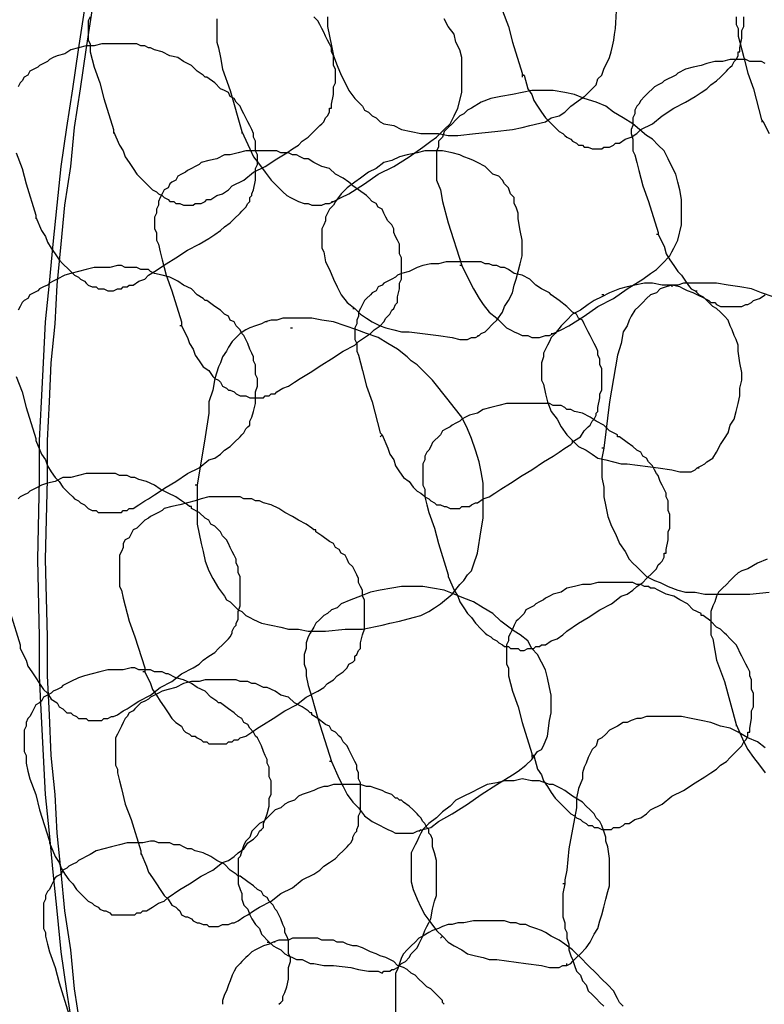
# Model space of a CAD drawing. Header units: millimetres. Extents: x 14 to 424, y 0 to 287.
# Tile 11 of 104: x 36 to 52, y 185 to 207. Entities that reach past the tile are written whole.
import ezdxf

# ---------------------------------------------------------------- set-up
doc = ezdxf.new("R2010")
doc.units = ezdxf.units.MM
doc.layers.add('PDF _0', color=7, linetype='Continuous')

msp = doc.modelspace()

# ---------------------------------------------------------------- linework, layer by layer
at = {"layer": 'PDF _0', "lineweight": 25}
msp.add_lwpolyline([(48.439, 204.848), (48.647, 205.055), (48.73, 205.138), (48.771, 205.263), (48.854, 205.346), (48.896, 205.471), (49.021, 205.72, 0.271213), (48.065, 209.417)], format="xyb", dxfattribs=at)
for points in [[(37.555, 184.949), (37.43, 185.779), (37.305, 186.61), (37.222, 187.483), (37.139, 188.314), (37.056, 189.144), (36.973, 189.975), (36.932, 190.806), (36.89, 191.637), (36.848, 192.509), (36.848, 193.34), (36.807, 195.002), (36.848, 196.705), (36.848, 197.536), (36.89, 198.367), (36.932, 199.198), (36.973, 200.07), (37.056, 200.901), (37.139, 201.732), (37.222, 202.563), (37.305, 203.394), (37.43, 204.224), (37.555, 205.055), (37.679, 205.886), (37.804, 206.717)], [(37.721, 184.99), (37.596, 185.821), (37.513, 186.652), (37.389, 187.483), (37.305, 188.314), (37.222, 189.144), (37.181, 189.975), (37.098, 190.806), (37.056, 191.678), (37.015, 192.509), (37.015, 193.34), (36.973, 195.002), (37.015, 196.705), (37.015, 197.536), (37.056, 198.367), (37.098, 199.198), (37.181, 200.029), (37.222, 200.859), (37.305, 201.732), (37.389, 202.563), (37.513, 203.394), (37.596, 204.224), (37.721, 205.055), (37.845, 205.886), (37.97, 206.717)], [(46.736, 206.717), (46.86, 206.385), (46.943, 206.052), (47.151, 205.388), (47.151, 205.346), (47.193, 205.346), (47.151, 205.346), (47.151, 205.305)], [(37.929, 206.592), (37.887, 206.509), (37.887, 206.426), (37.887, 206.343), (37.887, 206.26), (37.887, 206.177), (37.887, 206.094), (37.929, 206.011), (37.929, 205.928), (37.929, 205.845), (37.97, 205.678), (38.012, 205.512), (38.136, 205.18), (38.219, 204.848), (38.427, 204.183), (38.427, 204.141), (38.427, 204.1)], [(38.427, 204.141), (38.552, 203.851), (38.635, 203.726), (38.676, 203.601), (38.759, 203.477), (38.843, 203.352), (38.926, 203.227), (39.009, 203.144), (39.133, 203.02), (39.216, 202.937), (39.258, 202.895), (39.341, 202.853), (39.383, 202.812), (39.466, 202.77), (39.507, 202.729), (39.59, 202.687), (39.632, 202.646), (39.715, 202.646), (39.756, 202.604), (39.84, 202.604), (39.923, 202.563), (39.964, 202.563), (40.047, 202.563), (40.13, 202.563), (40.172, 202.604), (40.255, 202.604), (40.297, 202.604), (40.38, 202.646), (40.421, 202.687), (40.504, 202.687), (40.629, 202.77), (40.753, 202.812), (40.878, 202.895), (40.961, 202.978), (41.21, 203.103), (41.418, 203.269), (41.667, 203.394), (41.917, 203.56), (42.124, 203.684), (42.249, 203.767), (42.374, 203.851), (42.457, 203.934), (42.581, 204.017), (42.664, 204.1), (42.789, 204.224), (42.831, 204.266), (42.872, 204.307), (42.914, 204.349), (42.955, 204.432), (42.997, 204.474), (43.038, 204.557), (43.038, 204.598), (43.038, 204.64), (43.08, 204.64), (43.08, 204.723), (43.121, 204.931), (43.121, 205.014), (43.121, 205.097), (43.163, 205.18), (43.163, 205.263), (43.163, 205.388), (43.163, 205.471), (43.121, 205.554), (43.121, 205.637), (43.121, 205.761), (43.08, 205.845), (43.08, 205.928), (43.038, 206.011), (42.997, 206.094), (42.955, 206.177), (42.914, 206.26), (42.872, 206.343), (42.831, 206.426), (42.789, 206.509), (42.706, 206.592)], [(40.629, 206.551), (40.629, 206.426), (40.629, 206.302), (40.629, 206.177), (40.629, 206.052), (40.67, 205.928), (40.712, 205.72), (40.753, 205.471), (40.92, 205.014), (41.169, 204.141), (41.169, 204.1)], [(41.169, 204.141), (41.335, 203.767), (41.418, 203.601), (41.543, 203.435), (41.667, 203.269), (41.792, 203.103), (41.917, 202.978), (42.041, 202.853), (42.124, 202.77), (42.207, 202.729), (42.291, 202.687), (42.374, 202.646), (42.498, 202.604), (42.581, 202.604), (42.664, 202.563), (42.748, 202.563), (42.872, 202.563), (42.955, 202.604), (43.038, 202.604), (43.121, 202.646), (43.288, 202.729), (43.454, 202.812), (43.786, 203.02), (44.077, 203.227), (44.409, 203.394), (44.742, 203.601), (45.032, 203.809), (45.199, 203.934), (45.323, 204.017), (45.489, 204.183), (45.614, 204.307), (45.656, 204.391), (45.697, 204.474), (45.78, 204.64), (45.863, 204.972), (45.863, 205.18), (45.863, 205.346), (45.863, 205.512), (45.863, 205.72), (45.822, 205.886), (45.739, 206.052), (45.697, 206.218), (45.572, 206.385), (45.489, 206.551)], [(42.997, 206.592), (42.997, 206.385), (43.038, 206.177), (43.08, 205.969), (43.121, 205.761), (43.205, 205.554), (43.288, 205.346), (43.371, 205.18), (43.454, 205.014), (43.578, 204.848), (43.661, 204.764), (43.745, 204.681), (43.786, 204.598), (43.869, 204.557), (43.952, 204.474), (44.035, 204.432), (44.118, 204.349), (44.202, 204.307), (44.409, 204.266), (44.575, 204.183), (44.783, 204.141), (44.991, 204.1), (45.199, 204.1), (45.365, 204.1), (45.572, 204.058), (45.78, 204.058), (46.154, 204.1), (46.569, 204.141), (46.943, 204.183), (47.151, 204.224), (47.317, 204.266), (47.65, 204.349), (47.774, 204.432), (47.94, 204.474), (48.065, 204.557), (48.19, 204.681), (48.48, 204.889)], [(47.193, 205.346), (47.276, 205.055), (47.359, 204.931), (47.4, 204.806), (47.483, 204.681), (47.567, 204.557), (47.65, 204.432), (47.733, 204.349), (47.857, 204.224), (47.899, 204.183), (47.94, 204.141), (48.023, 204.1), (48.065, 204.058), (48.107, 204.017), (48.19, 203.975), (48.231, 203.934), (48.314, 203.892), (48.356, 203.851), (48.439, 203.851), (48.48, 203.809), (48.564, 203.809), (48.647, 203.767), (48.688, 203.767), (48.771, 203.767), (48.854, 203.767), (48.896, 203.809), (48.979, 203.809), (49.021, 203.809), (49.104, 203.851), (49.145, 203.892), (49.228, 203.892), (49.353, 203.975), (49.477, 204.017), (49.602, 204.1), (49.685, 204.183), (49.934, 204.307), (50.142, 204.474), (50.391, 204.64), (50.641, 204.764), (50.848, 204.889), (50.973, 204.972), (51.098, 205.055), (51.181, 205.138), (51.305, 205.221), (51.388, 205.305), (51.513, 205.429), (51.555, 205.471), (51.596, 205.512), (51.638, 205.554), (51.679, 205.637), (51.721, 205.678), (51.762, 205.761), (51.762, 205.803), (51.762, 205.845), (51.804, 205.845), (51.804, 205.928), (51.845, 206.135), (51.845, 206.218), (51.845, 206.302), (51.887, 206.385), (51.887, 206.468), (51.887, 206.592)], [(51.721, 206.592), (51.721, 206.509), (51.721, 206.426), (51.762, 206.343), (51.762, 206.26), (51.762, 206.177), (51.804, 206.052), (51.845, 205.886), (51.887, 205.72), (51.97, 205.388), (52.095, 205.055), (52.261, 204.391), (52.302, 204.349), (52.261, 204.349)], [(36.765, 202.313), (36.89, 202.023), (36.973, 201.898), (37.015, 201.773), (37.098, 201.649), (37.181, 201.524), (37.264, 201.399), (37.347, 201.316), (37.472, 201.192), (37.555, 201.109), (37.596, 201.067), (37.679, 201.026), (37.721, 200.984), (37.804, 200.943), (37.845, 200.901), (37.887, 200.859), (37.97, 200.818), (38.053, 200.818), (38.095, 200.776), (38.178, 200.776), (38.219, 200.776), (38.302, 200.735), (38.386, 200.735), (38.427, 200.735), (38.51, 200.776), (38.593, 200.776), (38.635, 200.818), (38.718, 200.818), (38.759, 200.859), (38.843, 200.859), (38.967, 200.943), (39.092, 200.984), (39.175, 201.067), (39.299, 201.15), (39.549, 201.316), (39.756, 201.441), (40.006, 201.607), (40.255, 201.732), (40.463, 201.856), (40.587, 201.94), (40.712, 202.023), (40.795, 202.106), (40.92, 202.189), (41.003, 202.272), (41.127, 202.397), (41.169, 202.438), (41.21, 202.48), (41.252, 202.521), (41.294, 202.604), (41.335, 202.646), (41.335, 202.729), (41.377, 202.77), (41.377, 202.812), (41.418, 202.895), (41.46, 203.103), (41.46, 203.186), (41.46, 203.269), (41.46, 203.352), (41.501, 203.435), (41.501, 203.56), (41.501, 203.643), (41.46, 203.726), (41.46, 203.809), (41.46, 203.934), (41.418, 204.017), (41.418, 204.1), (41.377, 204.183), (41.335, 204.266), (41.294, 204.349), (41.252, 204.432), (41.21, 204.515), (41.169, 204.598), (41.127, 204.681), (41.044, 204.764), (41.003, 204.848), (40.92, 204.889), (40.878, 204.972), (40.795, 205.014), (40.712, 205.055), (40.587, 205.18), (40.421, 205.305), (40.38, 205.305), (40.338, 205.346), (40.213, 205.429), (40.089, 205.554), (39.923, 205.637), (39.798, 205.72), (39.632, 205.761), (39.466, 205.845), (39.299, 205.886), (39.216, 205.928), (39.175, 205.928), (39.092, 205.969), (39.009, 205.969), (38.926, 206.011), (38.843, 206.011), (38.759, 206.011), (38.676, 206.011), (38.593, 206.011), (38.51, 206.011), (38.344, 206.011), (38.178, 206.011), (38.012, 205.969), (37.845, 205.969), (37.679, 205.928), (37.513, 205.886), (37.389, 205.803), (37.222, 205.761), (37.139, 205.72), (37.056, 205.678), (37.015, 205.637), (36.932, 205.595), (36.848, 205.554), (36.807, 205.512), (36.724, 205.471), (36.641, 205.429), (36.599, 205.346), (36.516, 205.305), (36.475, 205.221), (36.433, 205.18), (36.391, 205.097)], [(52.344, 205.595), (52.261, 205.637), (52.178, 205.637), (52.095, 205.637), (52.012, 205.637), (51.929, 205.678), (51.845, 205.678), (51.762, 205.678), (51.596, 205.678), (51.43, 205.637), (51.264, 205.637), (51.098, 205.595), (50.973, 205.554), (50.807, 205.512), (50.641, 205.471), (50.475, 205.388), (50.433, 205.346), (50.35, 205.305), (50.267, 205.263), (50.184, 205.221), (50.142, 205.18), (50.059, 205.138), (49.976, 205.097), (49.934, 205.055), (49.851, 204.972), (49.81, 204.931), (49.768, 204.889), (49.685, 204.806), (49.644, 204.723), (49.602, 204.681), (49.561, 204.598), (49.561, 204.515), (49.519, 204.432), (49.519, 204.349), (49.519, 204.266), (49.477, 204.183), (49.477, 204.1), (49.519, 203.975), (49.519, 203.892), (49.519, 203.809), (49.519, 203.726), (49.561, 203.643), (49.602, 203.477), (49.644, 203.31), (49.727, 202.978), (49.851, 202.646), (50.059, 201.981), (50.059, 201.94), (50.018, 201.94)], [(45.863, 201.275), (46.029, 200.943), (46.113, 200.776), (46.237, 200.569), (46.32, 200.444), (46.445, 200.278), (46.611, 200.153), (46.736, 200.029), (46.819, 199.945), (46.902, 199.904), (46.985, 199.862), (47.068, 199.821), (47.151, 199.779), (47.276, 199.779), (47.359, 199.738), (47.442, 199.738), (47.525, 199.738), (47.65, 199.779), (47.733, 199.779), (47.816, 199.821), (47.982, 199.904), (48.148, 199.987), (48.48, 200.195), (48.771, 200.402), (49.104, 200.569), (49.394, 200.776), (49.727, 200.984), (49.893, 201.109), (50.018, 201.192), (50.142, 201.316), (50.308, 201.483), (50.35, 201.566), (50.391, 201.649), (50.475, 201.815), (50.558, 202.147), (50.558, 202.355), (50.558, 202.521), (50.558, 202.687), (50.516, 202.895), (50.475, 203.061), (50.433, 203.227), (50.35, 203.394), (50.267, 203.56), (50.184, 203.726), (50.059, 203.851), (49.934, 203.975), (49.81, 204.058), (49.519, 204.307), (49.311, 204.432), (49.104, 204.557), (48.937, 204.681), (48.73, 204.764), (48.48, 204.848), (48.273, 204.931), (48.065, 204.972), (47.816, 205.014), (47.608, 205.014), (47.359, 205.014), (47.151, 204.972), (46.943, 204.931), (46.694, 204.889), (46.486, 204.848), (46.279, 204.764), (46.071, 204.64), (45.988, 204.598), (45.905, 204.515), (45.822, 204.474), (45.739, 204.391), (45.656, 204.307), (45.572, 204.224), (45.489, 204.141), (45.448, 204.017), (45.365, 203.934), (45.365, 203.809), (45.323, 203.726), (45.323, 203.601), (45.323, 203.477), (45.323, 203.352), (45.323, 203.227), (45.323, 203.103), (45.406, 202.895), (45.448, 202.646), (45.572, 202.189), (45.863, 201.275), (45.822, 201.275)], [(46.486, 204.806), (46.486, 204.806)], [(52.302, 204.349), (52.427, 204.1)], [(36.35, 203.684), (36.475, 203.352), (36.558, 203.02), (36.765, 202.355), (36.765, 202.313), (36.765, 202.272)], [(39.881, 199.987), (40.006, 199.738), (40.047, 199.613), (40.13, 199.489), (40.172, 199.364), (40.255, 199.239), (40.338, 199.115), (40.463, 199.032), (40.546, 198.907), (40.587, 198.865), (40.67, 198.824), (40.712, 198.782), (40.753, 198.699), (40.837, 198.658), (40.878, 198.616), (40.92, 198.616), (41.003, 198.575), (41.044, 198.533), (41.127, 198.491), (41.21, 198.491), (41.252, 198.491), (41.335, 198.45), (41.418, 198.45), (41.46, 198.45), (41.543, 198.45), (41.626, 198.45), (41.667, 198.491), (41.751, 198.491), (41.792, 198.533), (41.875, 198.533), (41.917, 198.575), (42.041, 198.658), (42.166, 198.699), (42.291, 198.782), (42.415, 198.865), (42.623, 198.99), (42.872, 199.156), (43.08, 199.281), (43.329, 199.447), (43.578, 199.572), (43.661, 199.655), (43.786, 199.738), (43.911, 199.821), (43.994, 199.904), (44.118, 199.987), (44.202, 200.07), (44.243, 200.153), (44.285, 200.195), (44.326, 200.236), (44.368, 200.319), (44.409, 200.361), (44.451, 200.444), (44.492, 200.486), (44.492, 200.527), (44.492, 200.61), (44.534, 200.776), (44.534, 200.901), (44.575, 200.984), (44.575, 201.067), (44.575, 201.15), (44.575, 201.233), (44.575, 201.358), (44.575, 201.441), (44.534, 201.524), (44.534, 201.607), (44.534, 201.732), (44.492, 201.815), (44.451, 201.898), (44.409, 201.981), (44.409, 202.064), (44.368, 202.147), (44.285, 202.23), (44.243, 202.313), (44.202, 202.397), (44.16, 202.48), (44.077, 202.521), (44.035, 202.604), (43.952, 202.646), (43.869, 202.729), (43.828, 202.77), (43.661, 202.895), (43.537, 202.978), (43.495, 203.02), (43.454, 203.061), (43.329, 203.144), (43.163, 203.227), (43.038, 203.352), (42.872, 203.394), (42.706, 203.477), (42.581, 203.56), (42.498, 203.56), (42.415, 203.601), (42.332, 203.643), (42.249, 203.643), (42.166, 203.684), (42.083, 203.684), (42, 203.684), (41.917, 203.726), (41.834, 203.726), (41.751, 203.726), (41.667, 203.726), (41.584, 203.726), (41.418, 203.726), (41.252, 203.726), (41.086, 203.684), (40.92, 203.643), (40.795, 203.643), (40.629, 203.56), (40.463, 203.518), (40.297, 203.477), (40.255, 203.435), (40.172, 203.394), (40.089, 203.352), (40.006, 203.31), (39.964, 203.269), (39.881, 203.227), (39.798, 203.186), (39.756, 203.103), (39.673, 203.061), (39.632, 203.02), (39.59, 202.937), (39.507, 202.895), (39.466, 202.812), (39.424, 202.729), (39.383, 202.646), (39.383, 202.563), (39.341, 202.48), (39.341, 202.397), (39.299, 202.313), (39.299, 202.23), (39.299, 202.147), (39.299, 202.064), (39.341, 201.981), (39.341, 201.898), (39.341, 201.815), (39.383, 201.732), (39.424, 201.566), (39.466, 201.399), (39.549, 201.067), (39.673, 200.735), (39.881, 200.07), (39.881, 200.029), (39.881, 199.987), (39.84, 199.987)], [(43.537, 200.361), (43.578, 200.361), (43.703, 200.236), (43.828, 200.153), (43.952, 200.07), (44.118, 199.987), (44.243, 199.945), (44.409, 199.904), (44.575, 199.862), (44.742, 199.862), (45.365, 199.779), (45.656, 199.738), (45.822, 199.696), (45.905, 199.696), (45.988, 199.696), (46.071, 199.738), (46.154, 199.738), (46.237, 199.779), (46.279, 199.821), (46.362, 199.862), (46.403, 199.904), (46.528, 200.029), (46.611, 200.112), (46.736, 200.278), (46.777, 200.402), (46.86, 200.527), (46.943, 200.693), (46.985, 200.859), (47.026, 200.984), (47.068, 201.15), (47.11, 201.316), (47.151, 201.483), (47.151, 201.649), (47.151, 201.815), (47.11, 202.023), (47.068, 202.272), (47.068, 202.397), (47.026, 202.521), (46.985, 202.604), (46.985, 202.729), (46.902, 202.812), (46.86, 202.937), (46.777, 203.02), (46.736, 203.103), (46.653, 203.186), (46.528, 203.227), (46.362, 203.394), (46.196, 203.477), (46.113, 203.518), (46.029, 203.56), (45.905, 203.601), (45.822, 203.643), (45.656, 203.684), (45.448, 203.726), (45.282, 203.726), (45.074, 203.726), (44.908, 203.684), (44.7, 203.643), (44.534, 203.601), (44.368, 203.518), (44.202, 203.477), (44.035, 203.352), (43.869, 203.269), (43.703, 203.144), (43.578, 203.061), (43.412, 202.937), (43.288, 202.812), (43.163, 202.646), (43.121, 202.563), (43.038, 202.48), (42.997, 202.397), (42.955, 202.313), (42.955, 202.23), (42.914, 202.147), (42.872, 202.064), (42.872, 201.94), (42.872, 201.856), (42.872, 201.732), (42.872, 201.649), (42.914, 201.566), (42.955, 201.358), (43.038, 201.192), (43.121, 200.984), (43.205, 200.818), (43.288, 200.652), (43.412, 200.486), (43.578, 200.361)], [(44.202, 203.477), (44.202, 203.477)], [(43.08, 202.646), (43.121, 202.646)], [(50.059, 201.94), (50.184, 201.69), (50.225, 201.524), (50.308, 201.399), (50.391, 201.275), (50.475, 201.15), (50.558, 201.067), (50.641, 200.943), (50.724, 200.818), (50.765, 200.776), (50.848, 200.735), (50.89, 200.693), (50.931, 200.652), (51.015, 200.61), (51.056, 200.569), (51.139, 200.527), (51.181, 200.486), (51.264, 200.486), (51.305, 200.444), (51.388, 200.402), (51.43, 200.402), (51.513, 200.402), (51.596, 200.402), (51.638, 200.402), (51.721, 200.402), (51.804, 200.402), (51.845, 200.402), (51.929, 200.444), (51.97, 200.444), (52.053, 200.486), (52.095, 200.527), (52.219, 200.569), (52.344, 200.652)], [(36.35, 198.907), (36.475, 198.575), (36.558, 198.242), (36.765, 197.578), (36.765, 197.536), (36.89, 197.245), (36.973, 197.121), (37.015, 196.996), (37.098, 196.871), (37.181, 196.747), (37.264, 196.664), (37.347, 196.539), (37.472, 196.414), (37.555, 196.331), (37.596, 196.29), (37.679, 196.248), (37.721, 196.207), (37.804, 196.165), (37.845, 196.124), (37.887, 196.082), (37.97, 196.04), (38.053, 196.04), (38.095, 195.999), (38.178, 195.999), (38.219, 195.999), (38.302, 195.999), (38.386, 195.999), (38.427, 195.999), (38.51, 195.999), (38.593, 195.999), (38.635, 196.04), (38.718, 196.04), (38.759, 196.082), (38.843, 196.082), (38.967, 196.165), (39.092, 196.248), (39.175, 196.29), (39.299, 196.373), (39.549, 196.539), (39.756, 196.664), (40.006, 196.83), (40.255, 196.954), (40.463, 197.121), (40.587, 197.162), (40.712, 197.245), (40.795, 197.328), (40.92, 197.411), (41.003, 197.494), (41.127, 197.619), (41.169, 197.661), (41.21, 197.702), (41.252, 197.785), (41.294, 197.827), (41.335, 197.868), (41.335, 197.951), (41.377, 198.035), (41.418, 198.159), (41.46, 198.325), (41.46, 198.408), (41.46, 198.491), (41.46, 198.575), (41.501, 198.699), (41.501, 198.782), (41.501, 198.865), (41.46, 198.948), (41.46, 199.073), (41.46, 199.156), (41.418, 199.239), (41.418, 199.322), (41.377, 199.405), (41.335, 199.489), (41.294, 199.613), (41.252, 199.696), (41.21, 199.779), (41.169, 199.821), (41.127, 199.904), (41.044, 199.987), (41.003, 200.07), (40.92, 200.112), (40.878, 200.195), (40.795, 200.236), (40.712, 200.319), (40.587, 200.402), (40.421, 200.527), (40.38, 200.527), (40.338, 200.569), (40.213, 200.652), (40.089, 200.776), (39.923, 200.859), (39.798, 200.943), (39.632, 201.026), (39.466, 201.067), (39.299, 201.109), (39.216, 201.15), (39.175, 201.192), (39.092, 201.192), (39.009, 201.192), (38.926, 201.233), (38.843, 201.233), (38.759, 201.233), (38.676, 201.233), (38.593, 201.275), (38.51, 201.275), (38.344, 201.233), (38.178, 201.233), (38.012, 201.233), (37.845, 201.192), (37.679, 201.15), (37.513, 201.109), (37.389, 201.067), (37.222, 200.984), (37.139, 200.943), (37.056, 200.901), (37.015, 200.859), (36.932, 200.818), (36.848, 200.776), (36.807, 200.735), (36.724, 200.693), (36.641, 200.652), (36.599, 200.569), (36.516, 200.527), (36.475, 200.486), (36.433, 200.402), (36.391, 200.319)], [(44.16, 197.661), (44.285, 197.37), (44.326, 197.245), (44.409, 197.121), (44.451, 196.996), (44.534, 196.871), (44.617, 196.747), (44.742, 196.664), (44.825, 196.539), (44.866, 196.497), (44.908, 196.456), (44.991, 196.414), (45.032, 196.373), (45.074, 196.331), (45.157, 196.29), (45.199, 196.248), (45.282, 196.207), (45.323, 196.165), (45.406, 196.165), (45.489, 196.124), (45.531, 196.124), (45.614, 196.082), (45.656, 196.082), (45.739, 196.082), (45.822, 196.082), (45.863, 196.124), (45.946, 196.124), (46.029, 196.124), (46.071, 196.165), (46.154, 196.207), (46.196, 196.207), (46.32, 196.29), (46.445, 196.331), (46.569, 196.414), (46.694, 196.497), (46.902, 196.622), (47.151, 196.788), (47.359, 196.913), (47.608, 197.079), (47.816, 197.204), (47.94, 197.287), (48.065, 197.37), (48.19, 197.453), (48.273, 197.536), (48.397, 197.619), (48.48, 197.744), (48.522, 197.785), (48.564, 197.827), (48.605, 197.868), (48.647, 197.951), (48.688, 197.993), (48.73, 198.076), (48.73, 198.118), (48.771, 198.159), (48.771, 198.242), (48.813, 198.45), (48.813, 198.533), (48.854, 198.616), (48.854, 198.699), (48.854, 198.782), (48.854, 198.907), (48.854, 198.99), (48.854, 199.073), (48.813, 199.156), (48.813, 199.281), (48.771, 199.364), (48.771, 199.447), (48.73, 199.53), (48.688, 199.613), (48.647, 199.696), (48.605, 199.779), (48.564, 199.862), (48.522, 199.945), (48.48, 200.029), (48.439, 200.112), (48.356, 200.153), (48.314, 200.236), (48.231, 200.278), (48.148, 200.361), (48.107, 200.402), (47.94, 200.527), (47.774, 200.652), (47.733, 200.693), (47.567, 200.776), (47.442, 200.859), (47.317, 200.984), (47.151, 201.067), (46.985, 201.109), (46.86, 201.192), (46.777, 201.233), (46.694, 201.233), (46.611, 201.275), (46.528, 201.275), (46.445, 201.316), (46.362, 201.316), (46.279, 201.358), (46.196, 201.358), (46.113, 201.358), (46.029, 201.358), (45.946, 201.358), (45.863, 201.358), (45.697, 201.358), (45.531, 201.358), (45.365, 201.316), (45.199, 201.316), (45.032, 201.275), (44.908, 201.233), (44.742, 201.15), (44.575, 201.109), (44.492, 201.067), (44.451, 201.026), (44.368, 200.984), (44.285, 200.943), (44.202, 200.901), (44.16, 200.859), (44.077, 200.818), (44.035, 200.735), (43.952, 200.693), (43.911, 200.652), (43.828, 200.569), (43.786, 200.527), (43.745, 200.444), (43.703, 200.361), (43.661, 200.278), (43.661, 200.195), (43.62, 200.112), (43.62, 200.029), (43.578, 199.945), (43.578, 199.862), (43.578, 199.779), (43.578, 199.696), (43.62, 199.613), (43.62, 199.53), (43.62, 199.447), (43.661, 199.364), (43.703, 199.198), (43.745, 199.032), (43.828, 198.699), (43.952, 198.367), (44.118, 197.702), (44.16, 197.661), (44.118, 197.619)], [(48.231, 197.494), (48.231, 197.536), (48.356, 197.411), (48.522, 197.328), (48.647, 197.245), (48.771, 197.162), (48.937, 197.121), (49.104, 197.079), (49.27, 197.038), (49.394, 197.038), (50.059, 196.954), (50.35, 196.913), (50.516, 196.871), (50.599, 196.871), (50.682, 196.871), (50.765, 196.871), (50.848, 196.913), (50.89, 196.954), (50.973, 196.996), (51.056, 197.038), (51.098, 197.079), (51.222, 197.162), (51.305, 197.287), (51.388, 197.453), (51.472, 197.578), (51.555, 197.702), (51.596, 197.868), (51.679, 197.993), (51.721, 198.159), (51.762, 198.325), (51.804, 198.491), (51.804, 198.658), (51.845, 198.824), (51.845, 198.99), (51.804, 199.198), (51.762, 199.447), (51.762, 199.572), (51.721, 199.696), (51.679, 199.779), (51.638, 199.904), (51.596, 199.987), (51.555, 200.112), (51.472, 200.195), (51.388, 200.278), (51.305, 200.361), (51.222, 200.402), (51.056, 200.569), (50.89, 200.652), (50.807, 200.693), (50.682, 200.735), (50.599, 200.776), (50.516, 200.818), (50.35, 200.859), (50.142, 200.859), (49.934, 200.901), (49.768, 200.901), (49.561, 200.859), (49.394, 200.818), (49.228, 200.776), (49.021, 200.693), (48.854, 200.61), (48.688, 200.527), (48.564, 200.444), (48.397, 200.319), (48.231, 200.236), (48.107, 200.112), (47.982, 199.987), (47.857, 199.821), (47.774, 199.738), (47.733, 199.655), (47.691, 199.572), (47.65, 199.489), (47.608, 199.405), (47.608, 199.322), (47.567, 199.198), (47.567, 199.115), (47.567, 199.032), (47.567, 198.907), (47.567, 198.824), (47.608, 198.741), (47.65, 198.533), (47.691, 198.367), (47.774, 198.159), (47.899, 197.993), (47.982, 197.827), (48.107, 197.661), (48.231, 197.536)], [(52.51, 200.61), (52.261, 200.693), (52.053, 200.776), (51.804, 200.818), (51.555, 200.859), (51.305, 200.901), (51.056, 200.901), (50.848, 200.901), (50.724, 200.901), (50.599, 200.901), (50.475, 200.859), (50.35, 200.859), (50.225, 200.818), (50.101, 200.776), (50.018, 200.693), (49.893, 200.652), (49.81, 200.569), (49.727, 200.486), (49.644, 200.402), (49.561, 200.319), (49.477, 200.195), (49.436, 200.112), (49.394, 199.987), (49.311, 199.862), (49.27, 199.613), (49.187, 199.364), (49.145, 199.115), (49.104, 198.865), (49.021, 198.367), (48.896, 197.37), (48.854, 197.37)], [(50.35, 200.859), (50.35, 200.818)], [(48.896, 200.652), (48.854, 200.652)], [(50.848, 200.735), (50.89, 200.735)], [(40.213, 196.581), (40.213, 196.373), (40.213, 196.165), (40.213, 195.957), (40.213, 195.75), (40.255, 195.542), (40.297, 195.334), (40.338, 195.168), (40.38, 194.96), (40.463, 194.753), (40.546, 194.586), (40.67, 194.379), (40.795, 194.213), (40.837, 194.13), (40.92, 194.088), (41.003, 194.005), (41.086, 193.922), (41.169, 193.88), (41.252, 193.797), (41.335, 193.756), (41.418, 193.714), (41.584, 193.631), (41.792, 193.589), (42, 193.548), (42.166, 193.506), (42.374, 193.506), (42.581, 193.465), (42.789, 193.465), (42.955, 193.465), (43.371, 193.506), (43.745, 193.506), (44.16, 193.589), (44.326, 193.631), (44.534, 193.673), (44.825, 193.756), (44.991, 193.797), (45.157, 193.88), (45.282, 193.963), (45.406, 194.046), (45.656, 194.254), (45.822, 194.462), (45.905, 194.545), (45.988, 194.67), (46.071, 194.753), (46.113, 194.877), (46.196, 195.127), (46.279, 195.625), (46.32, 195.874), (46.32, 196.124), (46.32, 196.373), (46.32, 196.622), (46.279, 196.871), (46.237, 197.079), (46.154, 197.328), (46.071, 197.578), (45.988, 197.785), (45.863, 198.035), (45.697, 198.242), (45.572, 198.408), (45.24, 198.824), (45.074, 198.99), (44.908, 199.156), (44.783, 199.239), (44.7, 199.322), (44.492, 199.489), (44.285, 199.613), (44.077, 199.738), (43.828, 199.821), (43.62, 199.904), (43.371, 199.987), (43.121, 200.07), (42.872, 200.112), (42.664, 200.153), (42.415, 200.153), (42.166, 200.153), (42.041, 200.153), (41.917, 200.112), (41.792, 200.112), (41.667, 200.07), (41.584, 200.029), (41.46, 199.987), (41.335, 199.945), (41.252, 199.904), (41.127, 199.821), (41.044, 199.738), (40.961, 199.655), (40.878, 199.53), (40.837, 199.447), (40.753, 199.322), (40.712, 199.198), (40.67, 199.115), (40.587, 198.865), (40.546, 198.616), (40.463, 198.367), (40.463, 198.118), (40.38, 197.619), (40.213, 196.581), (40.172, 196.581)], [(41.709, 200.07), (41.667, 200.07)], [(42.207, 199.945), (42.249, 199.945)], [(46.196, 199.779), (46.237, 199.779)], [(47.774, 199.821), (47.816, 199.821)], [(48.896, 197.37), (48.854, 197.162), (48.854, 196.954), (48.854, 196.747), (48.896, 196.539), (48.896, 196.331), (48.937, 196.124), (48.979, 195.916), (49.062, 195.708), (49.145, 195.542), (49.228, 195.334), (49.353, 195.168), (49.436, 195.002), (49.519, 194.919), (49.602, 194.836), (49.685, 194.753), (49.727, 194.711), (49.81, 194.628), (49.893, 194.586), (49.976, 194.545), (50.101, 194.503), (50.267, 194.42), (50.475, 194.337), (50.641, 194.296), (50.848, 194.296), (51.056, 194.254), (51.222, 194.254), (51.43, 194.254), (51.638, 194.254), (52.012, 194.254), (52.427, 194.296)], [(50.89, 196.954), (50.931, 196.954)], [(36.225, 193.839), (36.433, 193.174), (36.433, 193.132), (36.433, 193.091), (36.558, 192.842), (36.599, 192.717), (36.682, 192.592), (36.765, 192.468), (36.848, 192.343), (36.932, 192.219), (37.015, 192.135), (37.098, 192.011), (37.222, 191.928), (37.264, 191.845), (37.347, 191.803), (37.389, 191.762), (37.43, 191.72), (37.513, 191.72), (37.555, 191.678), (37.638, 191.637), (37.679, 191.595), (37.762, 191.595), (37.845, 191.595), (37.887, 191.554), (37.97, 191.554), (38.053, 191.554), (38.095, 191.554), (38.178, 191.554), (38.219, 191.595), (38.302, 191.595), (38.386, 191.637), (38.427, 191.637), (38.51, 191.678), (38.635, 191.762), (38.718, 191.803), (38.843, 191.886), (38.967, 191.969), (39.216, 192.094), (39.424, 192.26), (39.673, 192.385), (39.881, 192.551), (40.13, 192.676), (40.255, 192.759), (40.338, 192.842), (40.463, 192.925), (40.587, 193.008), (40.67, 193.091), (40.753, 193.174), (40.837, 193.257), (40.878, 193.299), (40.92, 193.34), (40.961, 193.423), (40.961, 193.465), (41.003, 193.548), (41.044, 193.589), (41.044, 193.631), (41.086, 193.714), (41.086, 193.88), (41.127, 194.005), (41.127, 194.088), (41.127, 194.171), (41.127, 194.254), (41.127, 194.337), (41.127, 194.462), (41.127, 194.545), (41.127, 194.628), (41.086, 194.711), (41.086, 194.836), (41.044, 194.919), (41.044, 195.002), (41.003, 195.085), (40.961, 195.168), (40.92, 195.251), (40.878, 195.334), (40.837, 195.417), (40.753, 195.5), (40.712, 195.584), (40.67, 195.625), (40.587, 195.708), (40.504, 195.75), (40.463, 195.833), (40.38, 195.874), (40.255, 195.999), (40.089, 196.082), (40.089, 196.124), (40.047, 196.124), (40.006, 196.165), (39.881, 196.248), (39.756, 196.331), (39.59, 196.414), (39.424, 196.497), (39.299, 196.581), (39.133, 196.664), (38.967, 196.705), (38.884, 196.747), (38.801, 196.747), (38.718, 196.788), (38.635, 196.788), (38.552, 196.788), (38.469, 196.83), (38.386, 196.83), (38.302, 196.83), (38.219, 196.83), (38.136, 196.83), (37.97, 196.83), (37.845, 196.83), (37.679, 196.788), (37.513, 196.747), (37.347, 196.747), (37.181, 196.664), (37.015, 196.622), (36.89, 196.581), (36.807, 196.539), (36.724, 196.497), (36.641, 196.456), (36.599, 196.414), (36.516, 196.373), (36.433, 196.331), (36.391, 196.29)], [(39.092, 192.592), (39.216, 192.343), (39.258, 192.219), (39.341, 192.094), (39.424, 191.969), (39.507, 191.845), (39.59, 191.72), (39.673, 191.595), (39.756, 191.512), (39.881, 191.429), (39.923, 191.346), (39.964, 191.305), (40.047, 191.263), (40.089, 191.222), (40.172, 191.222), (40.213, 191.18), (40.297, 191.138), (40.338, 191.097), (40.421, 191.097), (40.463, 191.055), (40.546, 191.055), (40.629, 191.055), (40.67, 191.055), (40.753, 191.055), (40.837, 191.055), (40.878, 191.097), (40.961, 191.097), (41.003, 191.138), (41.086, 191.138), (41.127, 191.18), (41.252, 191.222), (41.377, 191.305), (41.501, 191.388), (41.626, 191.471), (41.834, 191.595), (42.083, 191.762), (42.332, 191.886), (42.54, 192.052), (42.789, 192.177), (42.914, 192.26), (42.997, 192.343), (43.121, 192.426), (43.205, 192.509), (43.329, 192.592), (43.412, 192.676), (43.454, 192.759), (43.537, 192.8), (43.578, 192.842), (43.578, 192.925), (43.62, 192.966), (43.661, 193.049), (43.703, 193.091), (43.703, 193.132), (43.703, 193.216), (43.745, 193.382), (43.786, 193.506), (43.786, 193.589), (43.786, 193.673), (43.786, 193.756), (43.786, 193.839), (43.786, 193.963), (43.786, 194.046), (43.786, 194.13), (43.745, 194.213), (43.745, 194.337), (43.703, 194.42), (43.661, 194.503), (43.661, 194.586), (43.62, 194.67), (43.578, 194.753), (43.537, 194.836), (43.454, 194.919), (43.412, 195.002), (43.371, 195.085), (43.288, 195.127), (43.246, 195.21), (43.163, 195.251), (43.121, 195.334), (43.038, 195.376), (42.872, 195.5), (42.748, 195.584), (42.748, 195.625), (42.706, 195.625), (42.664, 195.667), (42.54, 195.75), (42.374, 195.833), (42.249, 195.916), (42.083, 195.999), (41.958, 196.082), (41.792, 196.165), (41.626, 196.207), (41.543, 196.248), (41.46, 196.248), (41.377, 196.29), (41.294, 196.29), (41.21, 196.29), (41.127, 196.331), (41.044, 196.331), (40.961, 196.331), (40.878, 196.331), (40.795, 196.331), (40.629, 196.331), (40.463, 196.331), (40.297, 196.29), (40.172, 196.248), (40.006, 196.207), (39.84, 196.165), (39.673, 196.124), (39.507, 196.082), (39.466, 196.04), (39.383, 195.999), (39.299, 195.957), (39.216, 195.916), (39.175, 195.874), (39.092, 195.833), (39.05, 195.791), (38.967, 195.708), (38.926, 195.667), (38.843, 195.625), (38.801, 195.542), (38.759, 195.459), (38.676, 195.417), (38.635, 195.334), (38.635, 195.251), (38.593, 195.168), (38.552, 195.085), (38.552, 195.002), (38.552, 194.919), (38.552, 194.836), (38.552, 194.753), (38.552, 194.67), (38.552, 194.586), (38.552, 194.503), (38.552, 194.42), (38.593, 194.337), (38.635, 194.171), (38.676, 194.005), (38.759, 193.673), (38.884, 193.34), (39.092, 192.676), (39.092, 192.634), (39.092, 192.592), (39.05, 192.592)], [(52.385, 195.002), (52.178, 194.919), (51.97, 194.794), (51.845, 194.753), (51.762, 194.711), (51.679, 194.628), (51.596, 194.545), (51.513, 194.462), (51.43, 194.379), (51.347, 194.296), (51.305, 194.213), (51.264, 194.088), (51.222, 194.005), (51.181, 193.88), (51.181, 193.756), (51.181, 193.631), (51.181, 193.506), (51.181, 193.382), (51.222, 193.299), (51.264, 193.049), (51.305, 192.842), (51.472, 192.385), (51.721, 191.471), (51.721, 191.429)], [(47.4, 190.806), (47.483, 190.515), (47.567, 190.391), (47.608, 190.266), (47.691, 190.141), (47.774, 190.017), (47.857, 189.892), (47.94, 189.809), (48.065, 189.684), (48.107, 189.643), (48.148, 189.601), (48.19, 189.56), (48.273, 189.518), (48.314, 189.477), (48.397, 189.435), (48.439, 189.394), (48.522, 189.352), (48.564, 189.311), (48.647, 189.311), (48.688, 189.269), (48.771, 189.269), (48.854, 189.227), (48.896, 189.227), (48.979, 189.227), (49.062, 189.227), (49.104, 189.269), (49.187, 189.269), (49.228, 189.269), (49.311, 189.311), (49.353, 189.352), (49.436, 189.352), (49.561, 189.435), (49.685, 189.477), (49.81, 189.56), (49.893, 189.643), (50.142, 189.768), (50.35, 189.934), (50.599, 190.058), (50.848, 190.224), (51.056, 190.349), (51.181, 190.432), (51.305, 190.515), (51.388, 190.598), (51.513, 190.681), (51.596, 190.765), (51.721, 190.889), (51.762, 190.931), (51.804, 190.972), (51.845, 191.014), (51.887, 191.097), (51.929, 191.138), (51.97, 191.222), (51.97, 191.263), (51.97, 191.305), (52.012, 191.305), (52.012, 191.388), (52.053, 191.595), (52.053, 191.678), (52.053, 191.762), (52.095, 191.845), (52.095, 191.928), (52.095, 192.052), (52.095, 192.135), (52.053, 192.219), (52.053, 192.302), (52.053, 192.426), (52.012, 192.509), (52.012, 192.592), (51.97, 192.676), (51.929, 192.759), (51.887, 192.842), (51.845, 192.925), (51.804, 193.008), (51.762, 193.091), (51.721, 193.174), (51.638, 193.257), (51.596, 193.299), (51.513, 193.382), (51.472, 193.423), (51.388, 193.506), (51.305, 193.548), (51.181, 193.673), (51.015, 193.797), (50.973, 193.797), (50.973, 193.839), (50.807, 193.922), (50.682, 194.046), (50.516, 194.13), (50.391, 194.213), (50.225, 194.254), (50.059, 194.337), (49.976, 194.379), (49.893, 194.379), (49.851, 194.42), (49.768, 194.42), (49.685, 194.462), (49.602, 194.462), (49.519, 194.503), (49.436, 194.503), (49.353, 194.503), (49.27, 194.503), (49.187, 194.503), (49.104, 194.503), (48.937, 194.503), (48.771, 194.503), (48.605, 194.462), (48.439, 194.462), (48.273, 194.42), (48.107, 194.379), (47.982, 194.296), (47.816, 194.254), (47.733, 194.213), (47.65, 194.171), (47.608, 194.13), (47.525, 194.088), (47.442, 194.046), (47.4, 194.005), (47.317, 193.963), (47.234, 193.922), (47.193, 193.839), (47.151, 193.797), (47.068, 193.714), (47.026, 193.673), (46.985, 193.589), (46.943, 193.506), (46.902, 193.423), (46.86, 193.34), (46.86, 193.257), (46.819, 193.174), (46.819, 193.091), (46.819, 193.008), (46.819, 192.925), (46.819, 192.842), (46.819, 192.759), (46.86, 192.676), (46.86, 192.592), (46.86, 192.509), (46.902, 192.343), (46.943, 192.177), (47.068, 191.845), (47.151, 191.512), (47.359, 190.848), (47.359, 190.806), (47.4, 190.806), (47.359, 190.806), (47.359, 190.765)], [(43.08, 190.681), (43.246, 190.308), (43.329, 190.141), (43.412, 189.975), (43.537, 189.809), (43.661, 189.684), (43.786, 189.518), (43.952, 189.394), (44.035, 189.352), (44.118, 189.311), (44.202, 189.269), (44.285, 189.227), (44.368, 189.186), (44.451, 189.144), (44.534, 189.144), (44.659, 189.144), (44.742, 189.144), (44.825, 189.144), (44.908, 189.186), (45.032, 189.227), (45.199, 189.269), (45.365, 189.394), (45.656, 189.56), (45.988, 189.768), (46.279, 189.975), (46.611, 190.183), (46.943, 190.391), (47.068, 190.474), (47.234, 190.598), (47.359, 190.723), (47.483, 190.889), (47.567, 190.931), (47.608, 191.014), (47.691, 191.222), (47.733, 191.554), (47.774, 191.72), (47.774, 191.928), (47.774, 192.094), (47.733, 192.26), (47.691, 192.468), (47.65, 192.634), (47.567, 192.8), (47.483, 192.966), (47.359, 193.091), (47.276, 193.257), (47.11, 193.382), (46.985, 193.465), (46.694, 193.673), (46.528, 193.839), (46.32, 193.963), (46.113, 194.088), (45.905, 194.171), (45.697, 194.254), (45.489, 194.337), (45.24, 194.379), (45.032, 194.42), (44.783, 194.42), (44.575, 194.42), (44.368, 194.379), (44.118, 194.337), (43.911, 194.296), (43.703, 194.213), (43.495, 194.13), (43.288, 194.046), (43.205, 193.963), (43.08, 193.922), (42.997, 193.839), (42.914, 193.797), (42.831, 193.714), (42.748, 193.631), (42.706, 193.548), (42.623, 193.423), (42.581, 193.34), (42.54, 193.216), (42.54, 193.091), (42.498, 192.966), (42.498, 192.883), (42.498, 192.759), (42.54, 192.634), (42.54, 192.509), (42.581, 192.302), (42.664, 192.052), (42.789, 191.595), (43.08, 190.681), (43.038, 190.681)], [(43.703, 194.213), (43.703, 194.213)], [(39.009, 188.729), (39.133, 188.438), (39.175, 188.314), (39.258, 188.189), (39.341, 188.064), (39.424, 187.94), (39.507, 187.815), (39.59, 187.732), (39.673, 187.607), (39.756, 187.566), (39.798, 187.524), (39.84, 187.483), (39.881, 187.4), (39.964, 187.358), (40.006, 187.358), (40.089, 187.316), (40.13, 187.275), (40.213, 187.233), (40.255, 187.233), (40.338, 187.192), (40.421, 187.192), (40.463, 187.15), (40.546, 187.15), (40.629, 187.15), (40.67, 187.15), (40.753, 187.192), (40.795, 187.192), (40.878, 187.192), (40.961, 187.233), (41.003, 187.233), (41.086, 187.275), (41.21, 187.358), (41.294, 187.4), (41.418, 187.483), (41.543, 187.566), (41.792, 187.69), (42, 187.857), (42.249, 187.981), (42.457, 188.147), (42.706, 188.272), (42.831, 188.355), (42.914, 188.438), (43.038, 188.521), (43.163, 188.604), (43.246, 188.687), (43.329, 188.77), (43.412, 188.854), (43.454, 188.895), (43.495, 188.937), (43.537, 189.02), (43.537, 189.061), (43.578, 189.144), (43.62, 189.186), (43.62, 189.227), (43.661, 189.311), (43.661, 189.518), (43.703, 189.601), (43.703, 189.684), (43.703, 189.768), (43.703, 189.851), (43.703, 189.975), (43.703, 190.058), (43.703, 190.141), (43.703, 190.224), (43.661, 190.308), (43.661, 190.432), (43.62, 190.515), (43.62, 190.598), (43.578, 190.681), (43.537, 190.765), (43.495, 190.848), (43.454, 190.931), (43.412, 191.014), (43.329, 191.097), (43.288, 191.18), (43.246, 191.222), (43.163, 191.305), (43.08, 191.346), (43.038, 191.429), (42.955, 191.471), (42.789, 191.595), (42.664, 191.678), (42.664, 191.72), (42.623, 191.72), (42.581, 191.762), (42.457, 191.845), (42.291, 191.928), (42.166, 192.052), (42, 192.094), (41.875, 192.177), (41.709, 192.26), (41.626, 192.26), (41.543, 192.302), (41.46, 192.343), (41.377, 192.343), (41.294, 192.385), (41.21, 192.385), (41.127, 192.385), (41.044, 192.426), (40.961, 192.426), (40.878, 192.426), (40.795, 192.426), (40.712, 192.426), (40.546, 192.426), (40.38, 192.426), (40.255, 192.385), (40.089, 192.385), (39.923, 192.343), (39.756, 192.26), (39.59, 192.219), (39.466, 192.177), (39.383, 192.135), (39.299, 192.094), (39.216, 192.052), (39.175, 192.011), (39.092, 191.969), (39.009, 191.928), (38.967, 191.886), (38.884, 191.803), (38.843, 191.762), (38.759, 191.72), (38.718, 191.637), (38.676, 191.595), (38.635, 191.512), (38.593, 191.429), (38.552, 191.346), (38.51, 191.263), (38.469, 191.18), (38.469, 191.097), (38.469, 191.014), (38.469, 190.931), (38.469, 190.848), (38.469, 190.765), (38.469, 190.681), (38.469, 190.598), (38.51, 190.515), (38.51, 190.432), (38.552, 190.266), (38.593, 190.1), (38.676, 189.768), (38.801, 189.435), (39.009, 188.77), (39.009, 188.729), (39.009, 188.687)], [(52.344, 190.972), (52.178, 191.097), (51.97, 191.18), (51.762, 191.305), (51.596, 191.388), (51.388, 191.429), (51.181, 191.512), (50.973, 191.554), (50.765, 191.595), (50.558, 191.637), (50.35, 191.637), (50.225, 191.637), (50.142, 191.637), (50.018, 191.637), (49.893, 191.637), (49.81, 191.637), (49.685, 191.595), (49.602, 191.595), (49.477, 191.554), (49.394, 191.512), (49.311, 191.512), (49.187, 191.429), (49.104, 191.388), (49.021, 191.346), (48.937, 191.263), (48.854, 191.18), (48.771, 191.138), (48.73, 191.014), (48.647, 190.931), (48.605, 190.848), (48.564, 190.765), (48.522, 190.64), (48.48, 190.557), (48.439, 190.432), (48.439, 190.308), (48.356, 190.1), (48.314, 189.892), (48.314, 189.684), (48.148, 188.812), (48.107, 188.355), (48.065, 188.147), (48.065, 188.064), (48.023, 188.064)], [(51.721, 191.471), (51.887, 191.097), (51.97, 190.931), (52.095, 190.765), (52.219, 190.598), (52.344, 190.432)], [(45.406, 186.901), (45.448, 186.943), (45.572, 186.818), (45.697, 186.735), (45.863, 186.652), (45.988, 186.569), (46.154, 186.527), (46.32, 186.486), (46.445, 186.444), (46.611, 186.444), (47.234, 186.361), (47.567, 186.319), (47.733, 186.278), (47.816, 186.278), (47.857, 186.278), (47.94, 186.278), (48.023, 186.319), (48.107, 186.319), (48.19, 186.361), (48.231, 186.403), (48.314, 186.486), (48.397, 186.569), (48.522, 186.693), (48.605, 186.818), (48.688, 186.984), (48.771, 187.109), (48.813, 187.275), (48.854, 187.4), (48.896, 187.566), (48.937, 187.732), (48.979, 187.898), (49.021, 188.023), (49.021, 188.189), (49.021, 188.355), (49.021, 188.604), (48.979, 188.854), (48.937, 188.978), (48.937, 189.061), (48.896, 189.186), (48.854, 189.311), (48.813, 189.394), (48.73, 189.477), (48.688, 189.56), (48.605, 189.643), (48.522, 189.726), (48.439, 189.809), (48.231, 189.934), (48.065, 190.058), (47.982, 190.1), (47.899, 190.141), (47.816, 190.183), (47.733, 190.183), (47.525, 190.266), (47.359, 190.266), (47.151, 190.308), (46.985, 190.266), (46.777, 190.266), (46.611, 190.224), (46.403, 190.183), (46.237, 190.1), (46.071, 190.017), (45.905, 189.934), (45.739, 189.851), (45.614, 189.726), (45.448, 189.601), (45.323, 189.477), (45.157, 189.352), (45.032, 189.227), (44.991, 189.144), (44.949, 189.061), (44.908, 188.978), (44.866, 188.895), (44.825, 188.812), (44.783, 188.729), (44.783, 188.604), (44.783, 188.521), (44.783, 188.438), (44.783, 188.314), (44.783, 188.23), (44.783, 188.106), (44.825, 187.94), (44.908, 187.732), (44.991, 187.566), (45.074, 187.4), (45.199, 187.233), (45.323, 187.067), (45.448, 186.943)], [(41.709, 186.818), (41.751, 186.818), (41.834, 186.735), (41.917, 186.693), (42, 186.652), (42.083, 186.569), (42.166, 186.527), (42.249, 186.486), (42.332, 186.444), (42.457, 186.444), (42.54, 186.403), (42.623, 186.361), (42.706, 186.361), (42.914, 186.319), (43.121, 186.319), (43.495, 186.278), (43.661, 186.236), (43.869, 186.195), (43.952, 186.195), (44.077, 186.195), (44.16, 186.153), (44.202, 186.195), (44.243, 186.195), (44.285, 186.195), (44.326, 186.195), (44.368, 186.236), (44.409, 186.236), (44.492, 186.278), (44.575, 186.361), (44.659, 186.403), (44.742, 186.486), (44.783, 186.569), (44.825, 186.61), (44.908, 186.693), (44.949, 186.776), (44.991, 186.86), (45.032, 186.943), (45.074, 187.067), (45.115, 187.15), (45.157, 187.233), (45.199, 187.316), (45.24, 187.524), (45.282, 187.69), (45.323, 187.815), (45.323, 187.898), (45.323, 187.981), (45.323, 188.106), (45.323, 188.189), (45.323, 188.23), (45.323, 188.272), (45.323, 188.314), (45.323, 188.397), (45.323, 188.563), (45.282, 188.729), (45.24, 188.854), (45.24, 189.02), (45.199, 189.103), (45.157, 189.144), (45.157, 189.227), (45.115, 189.269), (45.074, 189.352), (45.032, 189.394), (44.991, 189.477), (44.949, 189.518), (44.908, 189.56), (44.825, 189.643), (44.742, 189.726), (44.617, 189.809), (44.575, 189.851), (44.534, 189.851), (44.492, 189.892), (44.451, 189.892), (44.368, 189.975), (44.243, 190.017), (44.16, 190.058), (44.035, 190.1), (43.911, 190.141), (43.828, 190.141), (43.703, 190.183), (43.578, 190.183), (43.454, 190.183), (43.371, 190.183), (43.246, 190.183), (43.121, 190.183), (42.997, 190.141), (42.914, 190.141), (42.789, 190.1), (42.706, 190.058), (42.581, 190.017), (42.457, 189.975), (42.374, 189.934), (42.291, 189.851), (42.166, 189.809), (42.083, 189.768), (42, 189.684), (41.875, 189.643), (41.792, 189.56), (41.709, 189.477), (41.626, 189.394), (41.543, 189.352), (41.46, 189.269), (41.377, 189.186), (41.335, 189.061), (41.252, 188.978), (41.21, 188.895), (41.169, 188.77), (41.127, 188.646), (41.086, 188.604), (41.086, 188.563), (41.086, 188.48), (41.086, 188.438), (41.086, 188.314), (41.086, 188.189), (41.086, 188.064), (41.127, 187.94), (41.169, 187.857), (41.169, 187.732), (41.21, 187.607), (41.294, 187.524), (41.335, 187.4), (41.377, 187.316), (41.46, 187.192), (41.543, 187.109), (41.584, 186.984), (41.751, 186.818)], [(46.071, 190.017), (46.071, 190.017)], [(44.949, 189.186), (44.991, 189.227)], [(41.958, 185.489), (42, 185.53), (42.041, 185.572), (42.041, 185.655), (42.083, 185.738), (42.124, 185.862), (42.166, 186.029), (42.166, 186.112), (42.166, 186.195), (42.166, 186.278), (42.207, 186.403), (42.207, 186.486), (42.166, 186.569), (42.166, 186.652), (42.166, 186.776), (42.166, 186.86), (42.124, 186.943), (42.083, 187.026), (42.083, 187.109), (42.041, 187.192), (42, 187.316), (41.958, 187.4), (41.917, 187.483), (41.875, 187.524), (41.834, 187.607), (41.751, 187.69), (41.709, 187.773), (41.626, 187.815), (41.584, 187.898), (41.501, 187.94), (41.418, 188.023), (41.294, 188.106), (41.127, 188.23), (41.086, 188.23), (41.044, 188.272), (40.92, 188.355), (40.795, 188.48), (40.629, 188.563), (40.504, 188.646), (40.338, 188.729), (40.172, 188.77), (40.089, 188.812), (40.006, 188.812), (39.923, 188.854), (39.84, 188.895), (39.798, 188.895), (39.715, 188.895), (39.632, 188.937), (39.549, 188.937), (39.466, 188.937), (39.383, 188.937), (39.299, 188.978), (39.216, 188.978), (39.05, 188.937), (38.884, 188.937), (38.718, 188.937), (38.552, 188.895), (38.386, 188.854), (38.219, 188.812), (38.053, 188.77), (37.929, 188.687), (37.845, 188.646), (37.762, 188.604), (37.679, 188.563), (37.638, 188.521), (37.555, 188.48), (37.472, 188.438), (37.43, 188.397), (37.347, 188.355), (37.305, 188.272), (37.222, 188.23), (37.181, 188.189), (37.139, 188.106), (37.098, 188.023), (37.056, 187.94), (37.015, 187.898), (36.973, 187.815), (36.973, 187.732), (36.932, 187.649), (36.932, 187.566), (36.932, 187.483), (36.932, 187.4), (36.932, 187.275), (36.932, 187.192), (36.932, 187.109), (36.973, 187.026), (36.973, 186.943), (37.015, 186.776), (37.056, 186.61), (37.181, 186.278), (37.264, 185.946), (37.472, 185.281)], [(48.065, 188.064), (48.023, 187.857), (48.023, 187.607), (48.023, 187.483), (48.023, 187.358), (48.065, 187.233), (48.065, 187.109), (48.107, 187.026), (48.107, 186.901), (48.148, 186.776), (48.148, 186.652), (48.19, 186.527), (48.231, 186.444), (48.273, 186.319), (48.314, 186.195), (48.397, 186.112), (48.439, 185.987), (48.522, 185.904), (48.564, 185.779), (48.647, 185.696), (48.73, 185.613), (48.813, 185.53), (48.896, 185.447)], [(49.311, 185.447), (49.228, 185.53), (49.187, 185.613), (49.104, 185.779), (48.979, 185.904), (48.854, 186.029), (48.73, 186.153), (48.564, 186.319), (48.397, 186.486), (48.314, 186.569), (48.231, 186.652), (48.065, 186.776), (47.94, 186.86), (47.857, 186.901), (47.774, 186.943), (47.65, 187.026), (47.567, 187.067), (47.442, 187.109), (47.317, 187.15), (47.234, 187.192), (47.11, 187.192), (47.026, 187.233), (46.902, 187.233), (46.777, 187.275), (46.569, 187.275), (46.32, 187.275), (46.113, 187.275), (45.905, 187.233), (45.78, 187.233), (45.656, 187.192), (45.572, 187.192), (45.448, 187.15), (45.365, 187.109), (45.24, 187.067), (45.157, 187.026), (45.032, 186.943), (44.949, 186.901), (44.866, 186.818), (44.783, 186.735), (44.7, 186.652), (44.617, 186.569), (44.575, 186.486), (44.534, 186.361), (44.492, 186.236), (44.451, 186.153), (44.451, 186.029), (44.451, 185.904), (44.451, 185.779), (44.451, 185.53), (44.451, 185.322)], [(45.863, 187.233), (45.863, 187.233)], [(45.489, 185.489), (45.448, 185.53), (45.448, 185.572), (45.365, 185.655), (45.199, 185.821), (45.115, 185.862), (45.032, 185.946), (44.949, 186.029), (44.866, 186.112), (44.783, 186.153), (44.7, 186.236), (44.617, 186.278), (44.492, 186.319), (44.409, 186.403), (44.326, 186.444), (44.243, 186.486), (44.118, 186.527), (44.035, 186.569), (43.911, 186.61), (43.828, 186.652), (43.745, 186.693), (43.62, 186.735), (43.537, 186.735), (43.412, 186.776), (43.329, 186.818), (43.205, 186.818), (43.121, 186.86), (42.997, 186.86), (42.872, 186.86), (42.789, 186.901), (42.664, 186.901), (42.581, 186.901), (42.457, 186.901), (42.374, 186.901), (42.249, 186.901), (42.166, 186.86), (42.041, 186.86), (41.958, 186.86), (41.834, 186.818), (41.751, 186.776), (41.626, 186.735), (41.543, 186.693), (41.46, 186.652), (41.377, 186.61), (41.335, 186.569), (41.294, 186.527), (41.252, 186.486), (41.21, 186.444), (41.169, 186.403), (41.127, 186.361), (41.044, 186.278), (41.003, 186.195), (40.961, 186.112), (40.92, 185.987), (40.878, 185.904), (40.837, 185.779), (40.795, 185.696), (40.753, 185.572), (40.753, 185.489)], [(41.875, 186.818), (41.834, 186.818)], [(48.107, 186.319), (48.107, 186.361)]]:
    msp.add_lwpolyline(points, dxfattribs=at)
for points in [[(45.572, 194.628), (45.697, 194.337), (45.78, 194.213), (45.822, 194.088), (45.905, 193.963), (45.988, 193.839), (46.071, 193.756), (46.154, 193.631), (46.279, 193.506), (46.32, 193.465), (46.362, 193.423), (46.403, 193.382), (46.486, 193.34), (46.528, 193.299), (46.611, 193.257), (46.653, 193.216), (46.736, 193.174), (46.777, 193.132), (46.86, 193.132), (46.902, 193.091), (46.985, 193.091), (47.068, 193.091), (47.11, 193.049), (47.193, 193.049), (47.276, 193.091), (47.317, 193.091), (47.4, 193.091), (47.442, 193.132), (47.525, 193.132), (47.567, 193.174), (47.65, 193.174), (47.774, 193.257), (47.899, 193.299), (48.023, 193.382), (48.107, 193.465), (48.356, 193.631), (48.564, 193.756), (48.813, 193.922), (49.062, 194.046), (49.27, 194.213), (49.394, 194.254), (49.519, 194.337), (49.602, 194.42), (49.727, 194.503), (49.81, 194.586), (49.934, 194.711), (49.976, 194.753), (50.018, 194.794), (50.059, 194.877), (50.101, 194.919), (50.142, 194.96), (50.184, 195.043), (50.184, 195.085), (50.184, 195.127), (50.225, 195.127), (50.225, 195.21), (50.267, 195.417), (50.267, 195.5), (50.267, 195.584), (50.308, 195.667), (50.308, 195.791), (50.308, 195.874), (50.308, 195.957), (50.267, 196.04), (50.267, 196.165), (50.267, 196.248), (50.225, 196.331), (50.225, 196.414), (50.184, 196.497), (50.142, 196.581), (50.101, 196.664), (50.059, 196.788), (50.018, 196.83), (49.976, 196.913), (49.934, 196.996), (49.851, 197.079), (49.81, 197.162), (49.727, 197.204), (49.685, 197.287), (49.602, 197.328), (49.519, 197.411), (49.394, 197.494), (49.228, 197.619), (49.187, 197.619), (49.187, 197.661), (49.021, 197.744), (48.896, 197.868), (48.73, 197.951), (48.605, 198.035), (48.439, 198.118), (48.273, 198.159), (48.19, 198.201), (48.107, 198.201), (48.065, 198.242), (47.982, 198.284), (47.899, 198.284), (47.816, 198.284), (47.733, 198.325), (47.65, 198.325), (47.567, 198.325), (47.483, 198.325), (47.4, 198.325), (47.317, 198.325), (47.151, 198.325), (46.985, 198.325), (46.819, 198.325), (46.653, 198.284), (46.486, 198.242), (46.32, 198.201), (46.196, 198.118), (46.029, 198.076), (45.946, 198.035), (45.863, 197.993), (45.822, 197.951), (45.739, 197.91), (45.656, 197.868), (45.614, 197.827), (45.531, 197.785), (45.448, 197.744), (45.406, 197.661), (45.365, 197.619), (45.282, 197.536), (45.24, 197.494), (45.199, 197.411), (45.157, 197.328), (45.115, 197.287), (45.074, 197.204), (45.074, 197.121), (45.032, 197.038), (45.032, 196.954), (45.032, 196.871), (45.032, 196.747), (45.032, 196.664), (45.032, 196.581), (45.074, 196.497), (45.074, 196.414), (45.074, 196.331), (45.115, 196.165), (45.157, 195.999), (45.282, 195.667), (45.365, 195.334), (45.572, 194.67)], [(37.056, 188.937), (37.181, 188.646), (37.264, 188.521), (37.305, 188.397), (37.389, 188.272), (37.472, 188.147), (37.555, 188.064), (37.638, 187.94), (37.762, 187.815), (37.845, 187.732), (37.887, 187.69), (37.97, 187.649), (38.012, 187.607), (38.095, 187.566), (38.136, 187.524), (38.219, 187.483), (38.261, 187.483), (38.344, 187.441), (38.386, 187.4), (38.469, 187.4), (38.51, 187.4), (38.593, 187.4), (38.676, 187.4), (38.718, 187.4), (38.801, 187.4), (38.884, 187.4), (38.926, 187.441), (39.009, 187.441), (39.05, 187.483), (39.133, 187.483), (39.258, 187.566), (39.383, 187.649), (39.507, 187.69), (39.59, 187.773), (39.84, 187.94), (40.047, 188.064), (40.297, 188.23), (40.546, 188.355), (40.753, 188.521), (40.878, 188.563), (41.003, 188.646), (41.086, 188.729), (41.21, 188.812), (41.294, 188.937), (41.418, 189.02), (41.46, 189.061), (41.501, 189.103), (41.543, 189.186), (41.584, 189.227), (41.626, 189.269), (41.626, 189.352), (41.667, 189.435), (41.709, 189.56), (41.751, 189.726), (41.751, 189.809), (41.751, 189.892), (41.792, 189.975), (41.792, 190.1), (41.792, 190.183), (41.792, 190.266), (41.751, 190.349), (41.751, 190.474), (41.751, 190.557), (41.709, 190.64), (41.709, 190.723), (41.667, 190.806), (41.626, 190.889), (41.584, 191.014), (41.543, 191.097), (41.501, 191.18), (41.46, 191.222), (41.418, 191.305), (41.335, 191.388), (41.294, 191.471), (41.21, 191.512), (41.169, 191.595), (41.086, 191.637), (41.003, 191.72), (40.878, 191.803), (40.712, 191.928), (40.67, 191.928), (40.629, 191.969), (40.504, 192.052), (40.38, 192.177), (40.213, 192.26), (40.089, 192.343), (39.923, 192.426), (39.756, 192.468), (39.59, 192.551), (39.549, 192.551), (39.466, 192.592), (39.383, 192.592), (39.299, 192.592), (39.216, 192.634), (39.133, 192.634), (39.05, 192.634), (38.967, 192.634), (38.884, 192.676), (38.801, 192.676), (38.635, 192.634), (38.469, 192.634), (38.302, 192.634), (38.136, 192.592), (37.97, 192.551), (37.804, 192.509), (37.679, 192.468), (37.513, 192.385), (37.43, 192.343), (37.347, 192.302), (37.305, 192.26), (37.222, 192.219), (37.139, 192.177), (37.098, 192.135), (37.015, 192.094), (36.932, 192.052), (36.89, 191.969), (36.848, 191.928), (36.765, 191.886), (36.724, 191.803), (36.682, 191.72), (36.641, 191.637), (36.599, 191.595), (36.558, 191.512), (36.558, 191.429), (36.516, 191.346), (36.516, 191.263), (36.516, 191.18), (36.516, 191.097), (36.516, 190.972), (36.516, 190.889), (36.558, 190.806), (36.558, 190.723), (36.558, 190.64), (36.599, 190.474), (36.641, 190.308), (36.765, 189.975), (36.848, 189.643), (37.056, 188.978)]]:
    msp.add_lwpolyline(points, close=True, dxfattribs=at)

doc.saveas('drawing.dxf')
